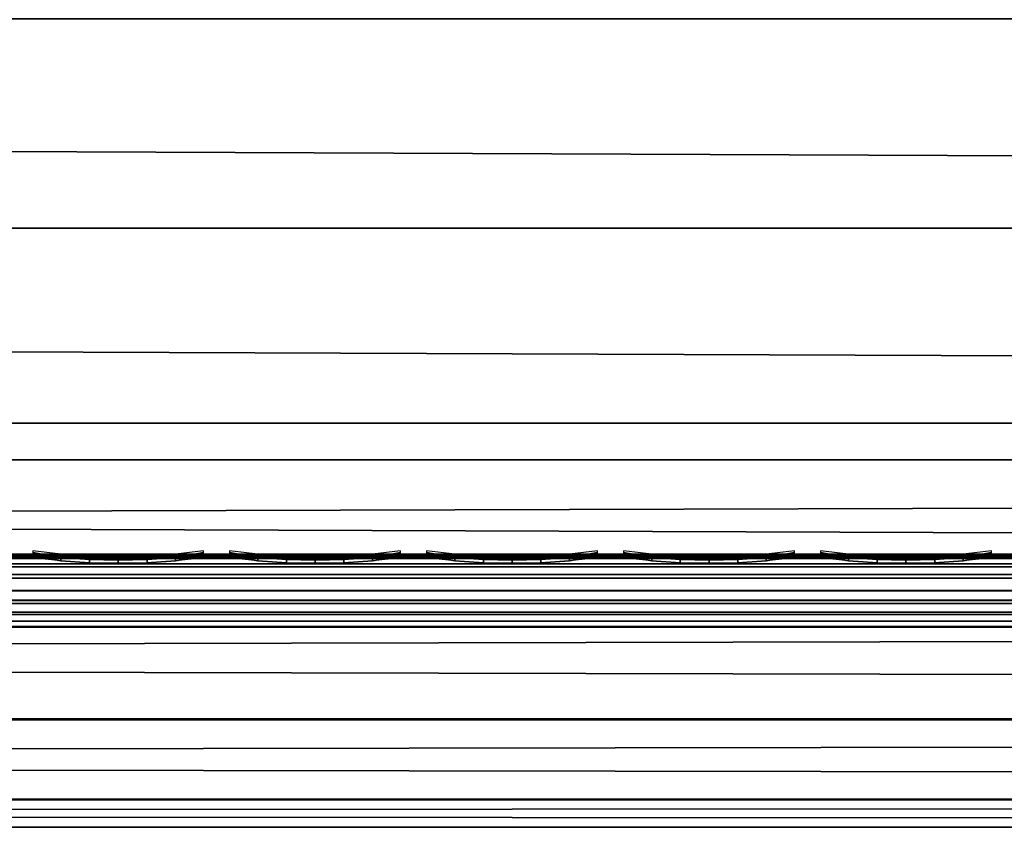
# Model space of a CAD drawing. Header units: inches. Extents: x 0 to 76, y -28.1 to 0.
# Tile 200 of 256: x 47.2 to 48.6, y -28 to -26.9. Entities that reach past the tile are written whole.
import ezdxf

# ---------------------------------------------------------------- set-up
doc = ezdxf.new("R2010")
doc.units = ezdxf.units.IN
doc.header["$LTSCALE"] = 0.03937
doc.header["$MEASUREMENT"] = 0
for name, color, linetype in [('A-FURN-3-ST', 151, 'Continuous'), ('A-FURN-3-ST-SEAM', 250, 'Continuous'), ('A-FURN-3-STITCH', 15, 'Continuous')]:
    doc.layers.add(name, color=color, linetype=linetype)

msp = doc.modelspace()

# ---------------------------------------------------------------- meshes
at = {"layer": 'A-FURN-3-ST'}
mesh = msp.add_polyface(dxfattribs=at)
corners = [(3.75, -5.4592, 18), (72.25, -5.4592, 18), (3.75, -5.1746, 17.9626), (72.25, -5.1746, 17.9626), (3.75, -4.9094, 17.8528), (72.25, -4.9094, 17.8528), (3.75, -4.6816, 17.6781), (72.25, -4.6816, 17.6781), (3.75, -4.5068, 17.4505), (72.25, -4.5068, 17.4505), (3.75, -4.3968, 17.1854), (72.25, -4.3968, 17.1854), (3.75, -4.3592, 16.9008), (72.25, -4.3504, 5.5004), (3.75, -4.3504, 5.5004), (3.75, -4.3883, 5.3089), (72.25, -4.3883, 5.3089), (3.75, -4.4967, 5.1466), (72.25, -4.4967, 5.1466), (3.75, -4.659, 5.0381), (72.25, -4.659, 5.0381), (3.75, -4.8504, 5), (3.75, -27.51, 5), (3.625, -4.8504, 5.0335), (3.625, -27.51, 5.0335), (3.5335, -4.8504, 5.125), (3.5335, -4.5038, 5.3567), (3.625, -4.3839, 5.5004), (3.625, -4.4193, 5.3217), (3.625, -4.5204, 5.1703), (3.625, -4.6718, 5.069), (3.5335, -4.4842, 16.9008), (3.625, -4.3926, 16.9008), (3.625, -4.4292, 17.1767), (3.5335, -5.2069, 17.8418), (3.625, -5.4592, 17.9665), (3.625, -5.1833, 17.9302), (3.5335, -4.77, 17.5897), (3.625, -4.7053, 17.6544), (3.625, -4.5358, 17.4337), (3.5335, -4.615, 17.3879), (3.5335, -4.5175, 17.153), (3.625, -4.9261, 17.8238), (3.625, -26.91, 17.9665), (3.75, -26.91, 18)]
mesh.append_faces([[corners[k] for k in face] for face in [(0, 1, 2), (2, 3, 4), (4, 5, 6), (6, 7, 8), (8, 9, 10), (10, 11, 12), (12, 13, 14), (14, 13, 15), (15, 16, 17), (17, 18, 19), (19, 20, 21), (21, 22, 23), (23, 24, 25), (26, 27, 28), (28, 27, 14), (28, 14, 15), (28, 15, 29), (29, 15, 17), (29, 17, 30), (30, 17, 19), (30, 19, 23), (23, 19, 21), (23, 25, 30), (27, 31, 32), (27, 32, 14), (14, 32, 12), (31, 33, 32), (32, 33, 10), (32, 10, 12), (34, 35, 36), (37, 38, 39, 40), (40, 39, 33, 41), (35, 0, 36), (36, 0, 2), (36, 2, 42), (42, 2, 4), (42, 4, 38), (38, 4, 6), (38, 6, 39), (39, 6, 8), (39, 8, 33), (33, 8, 10), (35, 43, 0), (44, 1, 0)]])
mesh = msp.add_polyface(dxfattribs=at)
corners = [(72.375, -4.8504, 5.0335), (72.375, -27.51, 5.0335), (72.25, -4.8504, 5), (72.25, -4.3504, 5.5004), (72.375, -4.3839, 5.5004), (72.25, -4.3883, 5.3089), (72.375, -4.4193, 5.3217), (72.25, -4.4967, 5.1466), (72.375, -4.5204, 5.1703), (72.25, -4.659, 5.0381), (72.375, -4.6718, 5.069), (72.4665, -4.7068, 5.1536), (72.4665, -4.4754, 5.5003), (72.4665, -4.5038, 5.3567), (72.4665, -4.5851, 5.2349), (72.25, -4.3592, 16.9008), (72.375, -4.3926, 16.9008), (72.25, -5.4592, 18), (72.375, -5.4592, 17.9665), (72.25, -5.1746, 17.9626), (72.375, -5.1833, 17.9302), (72.25, -4.9094, 17.8528), (72.375, -4.9261, 17.8238), (72.25, -4.6816, 17.6781), (72.375, -4.7053, 17.6544), (72.25, -4.5068, 17.4505), (72.375, -4.5358, 17.4337), (72.25, -4.3968, 17.1854), (72.375, -4.4292, 17.1767), (72.4665, -4.5175, 17.153), (72.4665, -5.4592, 17.875), (72.25, -26.91, 18), (72.375, -26.91, 17.9665), (3.75, -5.1746, 17.9626), (3.75, -4.9094, 17.8528), (3.75, -4.6816, 17.6781), (3.75, -4.5068, 17.4505), (3.75, -4.3968, 17.1854), (3.75, -4.3592, 16.9008), (3.75, -4.3883, 5.3089), (3.75, -4.4967, 5.1466), (3.75, -4.659, 5.0381), (3.75, -4.8504, 5), (72.25, -27.51, 5)]
mesh.append_faces([[corners[k] for k in face] for face in [(0, 1, 2), (3, 4, 5), (5, 4, 6), (5, 6, 7), (7, 6, 8), (7, 8, 9), (9, 8, 10), (9, 10, 2), (2, 10, 0), (0, 10, 11), (12, 6, 4), (8, 6, 13, 14), (3, 15, 4), (4, 15, 16), (4, 16, 12), (17, 18, 19), (19, 18, 20), (19, 20, 21), (21, 20, 22), (21, 22, 23), (23, 22, 24), (23, 24, 25), (25, 24, 26), (25, 26, 27), (27, 26, 28), (27, 28, 15), (15, 28, 16), (16, 28, 29), (18, 30, 20), (17, 31, 18), (18, 32, 30), (33, 17, 19), (34, 19, 21), (35, 21, 23), (36, 23, 25), (37, 25, 27), (38, 27, 15), (15, 3, 38), (39, 3, 5), (40, 5, 7), (41, 7, 9), (42, 9, 2), (2, 43, 42)]])
mesh = msp.add_polyface(dxfattribs=at)
corners = [(3.75, -4.8504, 5), (72.25, -27.51, 5), (3.75, -27.51, 5), (3.625, -4.8504, 5.0335), (3.625, -27.51, 5.0335), (3.75, -28.01, 5.5), (3.625, -27.9765, 5.5), (3.75, -27.9719, 5.3087), (3.625, -27.941, 5.3215), (3.75, -27.8636, 5.1464), (3.625, -27.8399, 5.1701), (3.75, -27.7013, 5.0381), (3.625, -27.6885, 5.069), (3.5335, -27.6535, 5.1535), (3.5335, -27.885, 5.5), (3.75, -28.01, 16.9), (3.625, -27.9765, 16.9), (3.75, -26.91, 18), (3.625, -26.91, 17.9665), (3.75, -27.1947, 17.9625), (3.625, -27.186, 17.9302), (3.75, -27.46, 17.8526), (3.625, -27.4433, 17.8236), (3.75, -27.6878, 17.6778), (3.625, -27.6641, 17.6541), (3.75, -27.8626, 17.45), (3.625, -27.8336, 17.4333), (3.75, -27.9725, 17.1847), (3.625, -27.9402, 17.176), (3.5335, -27.8518, 17.1523), (3.5335, -26.91, 17.875), (3.5335, -27.5994, 17.5894), (3.5335, -27.7544, 17.3875), (3.625, -5.4592, 17.9665), (3.75, -5.4592, 18), (72.25, -28.01, 16.9), (72.25, -27.9725, 17.1847), (72.25, -27.8626, 17.45), (72.25, -27.6878, 17.6778), (72.25, -27.46, 17.8526), (72.25, -27.1947, 17.9625), (72.25, -27.7013, 5.0381), (72.25, -27.8636, 5.1464), (72.25, -27.9719, 5.3087)]
mesh.append_faces([[corners[k] for k in face] for face in [(0, 1, 2), (3, 2, 4), (5, 6, 7), (7, 6, 8), (7, 8, 9), (9, 8, 10), (9, 10, 11), (11, 10, 12), (11, 12, 2), (2, 12, 4), (4, 12, 13), (14, 8, 6), (5, 15, 6), (6, 15, 16), (6, 16, 14), (17, 18, 19), (19, 18, 20), (19, 20, 21), (21, 20, 22), (21, 22, 23), (23, 22, 24), (23, 24, 25), (25, 24, 26), (25, 26, 27), (27, 26, 28), (27, 28, 15), (15, 28, 16), (16, 28, 29), (18, 30, 20), (24, 31, 32, 26), (26, 32, 29, 28), (33, 30, 18), (34, 18, 17), (15, 35, 27), (27, 36, 25), (25, 37, 23), (23, 38, 21), (21, 39, 19), (19, 40, 17), (5, 35, 15), (2, 1, 11), (11, 41, 9), (9, 42, 7), (7, 43, 5)]])
mesh = msp.add_polyface(dxfattribs=at)
corners = [(72.375, -4.8504, 5.0335), (72.4665, -27.51, 5.125), (72.375, -27.51, 5.0335), (72.25, -4.8504, 5), (72.25, -27.51, 5), (72.4665, -27.8565, 5.3565), (72.375, -27.9765, 5.5), (72.375, -27.941, 5.3215), (72.25, -28.01, 5.5), (72.25, -27.9719, 5.3087), (72.375, -27.8399, 5.1701), (72.25, -27.8636, 5.1464), (72.375, -27.6885, 5.069), (72.25, -27.7013, 5.0381), (72.4665, -27.6535, 5.1535), (72.4665, -27.7752, 5.2348), (72.4665, -27.885, 16.9), (72.375, -27.9765, 16.9), (72.25, -28.01, 16.9), (72.375, -27.9402, 17.176), (72.25, -27.9725, 17.1847), (72.4665, -27.1624, 17.8418), (72.375, -26.91, 17.9665), (72.375, -27.186, 17.9302), (72.25, -26.91, 18), (72.25, -27.1947, 17.9625), (72.375, -27.4433, 17.8236), (72.25, -27.46, 17.8526), (72.375, -27.6641, 17.6541), (72.25, -27.6878, 17.6778), (72.375, -27.8336, 17.4333), (72.25, -27.8626, 17.45), (72.375, -5.4592, 17.9665), (3.75, -27.9725, 17.1847), (3.75, -27.8626, 17.45), (3.75, -27.6878, 17.6778), (3.75, -27.46, 17.8526), (3.75, -27.1947, 17.9625), (3.75, -26.91, 18), (3.75, -28.01, 5.5), (3.75, -27.7013, 5.0381), (3.75, -27.8636, 5.1464), (3.75, -27.9719, 5.3087), (72.25, -5.4592, 18)]
mesh.append_faces([[corners[k] for k in face] for face in [(0, 1, 2), (3, 2, 4), (5, 6, 7), (7, 6, 8), (7, 8, 9), (7, 9, 10), (10, 9, 11), (10, 11, 12), (12, 11, 13), (12, 13, 2), (2, 13, 4), (2, 1, 12), (12, 14, 15, 10), (6, 16, 17), (6, 17, 8), (8, 17, 18), (16, 19, 17), (17, 19, 20), (17, 20, 18), (21, 22, 23), (22, 24, 23), (23, 24, 25), (23, 25, 26), (26, 25, 27), (26, 27, 28), (28, 27, 29), (28, 29, 30), (30, 29, 31), (30, 31, 19), (19, 31, 20), (32, 24, 22), (33, 18, 20), (34, 20, 31), (35, 31, 29), (36, 29, 27), (37, 27, 25), (38, 25, 24), (8, 18, 39), (40, 4, 13), (41, 13, 11), (42, 11, 9), (39, 9, 8), (24, 43, 38)]])
at = {"layer": 'A-FURN-3-ST-SEAM'}
mesh = msp.add_polyface(dxfattribs=at)
corners = [(64.75, -27.6385, 17.6706), (68.5, -27.6444, 17.6539), (64.75, -27.6444, 17.6539), (39.875, -27.6385, 17.6706), (39.875, -27.6444, 17.6539), (38, -27.6385, 17.6706), (39.875, -27.671, 17.631), (39.875, -27.6558, 17.6402), (64.75, -27.6558, 17.6402), (64.75, -27.671, 17.631), (68.5, -27.6558, 17.6402), (68.5, -27.671, 17.631), (64.75, -27.6884, 17.6276), (39.875, -27.6884, 17.6276), (39.875, -27.7207, 17.6406), (39.875, -27.7057, 17.6311), (64.75, -27.7057, 17.6311), (64.75, -27.7207, 17.6406), (68.5, -27.7207, 17.6406), (68.5, -27.7376, 17.6713), (64.75, -27.7376, 17.6713), (39.875, -27.7376, 17.6713), (38, -27.7295, 17.7053), (38, -27.7367, 17.689), (39.875, -27.7367, 17.689), (39.875, -27.7295, 17.7053), (64.75, -27.7367, 17.689), (64.75, -27.7295, 17.7053), (68.5, -27.7367, 17.689), (68.5, -27.7295, 17.7053), (38, -27.642, 17.6969), (39.875, -27.642, 17.6969), (64.75, -27.642, 17.6969), (68.5, -27.6385, 17.6706), (38, -27.6558, 17.6402), (38, -27.6444, 17.6539), (64.75, -27.6517, 17.7118), (39.875, -27.6517, 17.7118), (38, -27.6517, 17.7118), (64.75, -27.6661, 17.7221), (39.875, -27.6661, 17.7221), (38, -27.6661, 17.7221), (64.75, -27.701, 17.7257), (39.875, -27.701, 17.7257), (38, -27.701, 17.7257), (64.75, -27.7171, 17.7182), (39.875, -27.7171, 17.7182), (38, -27.7171, 17.7182)]
mesh.append_faces([[corners[k] for k in face] for face in [(0, 1, 2), (0, 2, 3), (3, 2, 4), (3, 4, 5), (3, 30, 31), (3, 31, 0), (0, 31, 32), (0, 32, 33)]])
mesh.append_faces([[corners[k] for k in face] for face in [(9, 8, 10, 11), (27, 26, 28, 29)]], dxfattribs={"vtx0": -1})
mesh.append_faces([[corners[k] for k in face] for face in [(6, 7, 8, 9), (9, 12, 13, 6), (14, 15, 16, 17), (17, 20, 21, 14), (22, 23, 24, 25), (25, 24, 26, 27), (20, 26, 24, 21), (12, 16, 15, 13), (2, 8, 7, 4), (4, 7, 34, 35), (36, 32, 31, 37), (37, 31, 30, 38), (39, 36, 37, 40), (40, 37, 38, 41), (42, 39, 40, 43), (43, 40, 41, 44), (45, 42, 43, 46), (46, 43, 44, 47), (27, 45, 46, 25), (25, 46, 47, 22)]], dxfattribs={"vtx0": -1, "vtx2": -1})
mesh.append_faces([[corners[k] for k in face] for face in [(18, 19, 20, 17), (19, 28, 26, 20), (1, 10, 8, 2)]], dxfattribs={"vtx2": -1})
at = {"layer": 'A-FURN-3-STITCH'}
mesh = msp.add_polymesh((7, 4), dxfattribs=at)
for k, corner in enumerate([(47.4982, -27.6428, 17.7154), (47.4982, -27.6406, 17.7168), (47.4982, -27.6363, 17.7197), (47.4982, -27.6341, 17.7212), (47.4599, -27.647, 17.722), (47.4599, -27.6474, 17.7272), (47.46, -27.6431, 17.7302), (47.4599, -27.6384, 17.7279), (47.4211, -27.6496, 17.7262), (47.4212, -27.65, 17.7314), (47.4212, -27.6457, 17.7343), (47.4212, -27.641, 17.7321), (47.382, -27.6505, 17.7279), (47.3821, -27.6508, 17.733), (47.3821, -27.6465, 17.736), (47.3821, -27.6418, 17.7337), (47.343, -27.6496, 17.727), (47.343, -27.65, 17.7321), (47.343, -27.6457, 17.7351), (47.343, -27.641, 17.7328), (47.3041, -27.647, 17.7235), (47.3041, -27.6474, 17.7287), (47.3042, -27.6431, 17.7316), (47.3042, -27.6384, 17.7294), (47.2657, -27.6428, 17.7176), (47.2657, -27.6406, 17.7191), (47.2657, -27.6363, 17.722), (47.2657, -27.6341, 17.7234)]):
    mesh.set_mesh_vertex(divmod(k, 4), corner)
mesh = msp.add_polymesh((7, 4), dxfattribs=at)
for k, corner in enumerate([(47.766, -27.6428, 17.7154), (47.7661, -27.6406, 17.7168), (47.7661, -27.6363, 17.7197), (47.7661, -27.6341, 17.7212), (47.7278, -27.647, 17.722), (47.7278, -27.6474, 17.7272), (47.7278, -27.6431, 17.7302), (47.7278, -27.6384, 17.7279), (47.689, -27.6496, 17.7262), (47.689, -27.65, 17.7314), (47.689, -27.6457, 17.7343), (47.689, -27.641, 17.7321), (47.6499, -27.6505, 17.7279), (47.6499, -27.6508, 17.733), (47.65, -27.6465, 17.736), (47.65, -27.6418, 17.7337), (47.6108, -27.6496, 17.727), (47.6109, -27.65, 17.7321), (47.6109, -27.6457, 17.7351), (47.6109, -27.641, 17.7328), (47.572, -27.647, 17.7235), (47.572, -27.6474, 17.7287), (47.572, -27.6431, 17.7316), (47.572, -27.6384, 17.7294), (47.5335, -27.6428, 17.7176), (47.5336, -27.6406, 17.7191), (47.5336, -27.6363, 17.722), (47.5336, -27.6341, 17.7234)]):
    mesh.set_mesh_vertex(divmod(k, 4), corner)
mesh = msp.add_polymesh((7, 4), dxfattribs=at)
for k, corner in enumerate([(48.0339, -27.6428, 17.7154), (48.0339, -27.6406, 17.7168), (48.0339, -27.6363, 17.7197), (48.034, -27.6341, 17.7212), (47.9956, -27.647, 17.722), (47.9957, -27.6474, 17.7272), (47.9957, -27.6431, 17.7302), (47.9957, -27.6384, 17.7279), (47.9568, -27.6496, 17.7262), (47.9569, -27.65, 17.7314), (47.9569, -27.6457, 17.7343), (47.9569, -27.641, 17.7321), (47.9178, -27.6505, 17.7279), (47.9178, -27.6508, 17.733), (47.9178, -27.6465, 17.736), (47.9178, -27.6418, 17.7337), (47.8787, -27.6496, 17.727), (47.8787, -27.65, 17.7321), (47.8788, -27.6457, 17.7351), (47.8787, -27.641, 17.7328), (47.8398, -27.647, 17.7235), (47.8399, -27.6474, 17.7287), (47.8399, -27.6431, 17.7316), (47.8399, -27.6384, 17.7294), (47.8014, -27.6428, 17.7176), (47.8014, -27.6406, 17.7191), (47.8014, -27.6363, 17.722), (47.8015, -27.6341, 17.7234)]):
    mesh.set_mesh_vertex(divmod(k, 4), corner)
mesh = msp.add_polymesh((7, 4), dxfattribs=at)
for k, corner in enumerate([(48.3018, -27.6428, 17.7154), (48.3018, -27.6406, 17.7168), (48.3018, -27.6363, 17.7197), (48.3018, -27.6341, 17.7212), (48.2635, -27.647, 17.722), (48.2635, -27.6474, 17.7272), (48.2635, -27.6431, 17.7302), (48.2635, -27.6384, 17.7279), (48.2247, -27.6496, 17.7262), (48.2247, -27.65, 17.7314), (48.2247, -27.6457, 17.7343), (48.2247, -27.641, 17.7321), (48.1856, -27.6505, 17.7279), (48.1857, -27.6508, 17.733), (48.1857, -27.6465, 17.736), (48.1857, -27.6418, 17.7337), (48.1465, -27.6496, 17.727), (48.1466, -27.65, 17.7321), (48.1466, -27.6457, 17.7351), (48.1466, -27.641, 17.7328), (48.1077, -27.647, 17.7235), (48.1077, -27.6474, 17.7287), (48.1077, -27.6431, 17.7316), (48.1077, -27.6384, 17.7294), (48.0693, -27.6428, 17.7176), (48.0693, -27.6406, 17.7191), (48.0693, -27.6363, 17.722), (48.0693, -27.6341, 17.7234)]):
    mesh.set_mesh_vertex(divmod(k, 4), corner)
mesh = msp.add_polymesh((7, 4), dxfattribs=at)
for k, corner in enumerate([(48.5696, -27.6428, 17.7154), (48.5696, -27.6406, 17.7168), (48.5697, -27.6363, 17.7197), (48.5697, -27.6341, 17.7212), (48.5313, -27.647, 17.722), (48.5314, -27.6474, 17.7272), (48.5314, -27.6431, 17.7302), (48.5314, -27.6384, 17.7279), (48.4925, -27.6496, 17.7262), (48.4926, -27.65, 17.7314), (48.4926, -27.6457, 17.7343), (48.4926, -27.641, 17.7321), (48.4535, -27.6505, 17.7279), (48.4535, -27.6508, 17.733), (48.4535, -27.6465, 17.736), (48.4535, -27.6418, 17.7337), (48.4144, -27.6496, 17.727), (48.4144, -27.65, 17.7321), (48.4145, -27.6457, 17.7351), (48.4144, -27.641, 17.7328), (48.3755, -27.647, 17.7235), (48.3756, -27.6474, 17.7287), (48.3756, -27.6431, 17.7316), (48.3756, -27.6384, 17.7294), (48.3371, -27.6428, 17.7176), (48.3371, -27.6406, 17.7191), (48.3372, -27.6363, 17.722), (48.3372, -27.6341, 17.7234)]):
    mesh.set_mesh_vertex(divmod(k, 4), corner)

doc.saveas('drawing.dxf')
